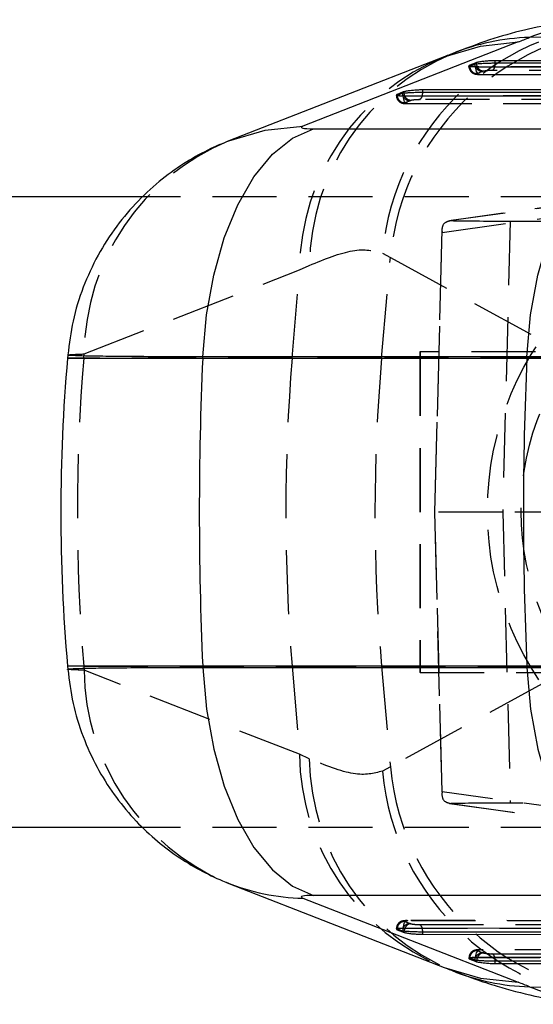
# Model space of a CAD drawing. Extents: x 91 to 777, y 54 to 603.
# Tile 2 of 35: x 235 to 256, y 57 to 96. Entities that reach past the tile are written whole.
import ezdxf

# ---------------------------------------------------------------- set-up
doc = ezdxf.new("R2010")
doc.units = 0
doc.header["$LTSCALE"] = 2
doc.linetypes.add('HIDDEN', pattern=[1.905, 1.27, -0.635])
doc.layers.get('0').update_dxf_attribs({"linetype": 'CONTINUOUS'})

msp = doc.modelspace()

# ---------------------------------------------------------------- linework, layer by layer
at = {"color": 7, "linetype": 'CONTINUOUS'}
for p, q in [((256.052755, 95.011481), (255.520288, 95.000892)), ((255.072705, 94.822546), (246.533911, 91.491406)), ((252.137974, 94.23294), (243.59918, 90.901801)), ((269.615086, 94.084901), (254.166115, 94.078272)), ((254.166115, 93.989651), (254.166115, 94.078272)), ((253.360852, 93.987006), (253.153167, 93.903488)), ((253.153167, 93.864256), (253.360852, 93.947775)), ((253.153167, 93.864256), (253.153167, 93.903488)), ((253.360852, 93.947775), (253.360852, 93.987006)), ((253.39511, 93.841621), (268.75402, 93.848209)), ((253.426049, 93.95674), (253.426049, 94.006645)), ((254.166115, 93.989651), (269.615086, 93.996278)), ((265.497636, 92.927261), (251.288727, 92.921165)), ((251.288727, 92.832544), (251.288727, 92.921165)), ((250.483464, 92.829899), (250.275779, 92.746382)), ((250.275779, 92.707149), (250.483464, 92.790668)), ((250.275779, 92.707149), (250.275779, 92.746382)), ((250.483464, 92.790668), (250.483464, 92.829899)), ((250.517722, 92.684514), (264.63657, 92.690569)), ((250.54866, 92.799633), (250.54866, 92.849539)), ((251.288727, 92.832544), (265.497636, 92.838638)), ((246.95488, 91.379336), (259.809362, 91.379336)), ((240.188379, 88.688793), (172.168106, 88.688793)), ((237.20989, 82.41498), (237.198926, 82.289694)), ((242.562569, 82.289694), (242.565047, 82.345115)), ((255.41953, 82.345115), (242.565047, 82.345115)), ((255.417052, 82.289694), (255.41953, 82.345115)), ((242.562569, 82.289694), (255.417052, 82.289694)), ((255.417052, 82.289694), (270.375225, 82.289694)), ((237.198926, 70.087891), (237.209774, 69.963897)), ((255.417052, 70.087891), (242.562569, 70.087891)), ((242.562569, 70.087891), (242.565047, 70.032469)), ((242.565047, 70.032469), (255.41953, 70.032469)), ((255.417052, 70.087891), (255.41953, 70.032469)), ((270.375225, 70.087891), (255.417052, 70.087891)), ((240.195185, 63.688792), (172.168106, 63.688792)), ((243.59918, 61.475784), (252.137974, 58.144645)), ((246.533911, 60.886179), (255.072705, 57.555039)), ((259.809362, 60.998249), (246.95488, 60.998249)), ((250.275779, 59.631203), (250.275779, 59.670436)), ((250.483464, 59.586919), (250.275779, 59.670436)), ((250.275779, 59.631203), (250.483464, 59.547686)), ((250.483464, 59.547686), (250.483464, 59.586919)), ((264.63657, 59.687016), (250.517722, 59.693071)), ((250.54866, 59.528046), (250.54866, 59.577952)), ((265.497636, 59.538946), (251.288727, 59.545041)), ((251.288727, 59.45642), (251.288727, 59.545041)), ((251.288727, 59.45642), (265.497636, 59.450324)), ((268.75402, 58.529376), (253.39511, 58.535964)), ((253.153167, 58.474096), (253.153167, 58.513329)), ((253.360852, 58.429812), (253.153167, 58.513329)), ((253.153167, 58.474096), (253.360852, 58.390579)), ((253.360852, 58.390579), (253.360852, 58.429812)), ((253.426049, 58.370939), (253.426049, 58.420845)), ((269.615086, 58.381307), (254.166115, 58.387934)), ((254.166115, 58.299313), (254.166115, 58.387934)), ((254.166115, 58.299313), (269.615086, 58.292684)), ((255.520288, 57.376693), (256.052755, 57.366104))]:
    msp.add_line(p, q, dxfattribs=at)
at = {"color": 7, "linetype": 'HIDDEN'}
for p, q in [((253.120932, 93.879194), (253.120932, 93.853255)), ((268.75402, 93.842539), (253.39511, 93.835949)), ((253.39511, 93.835949), (253.39511, 93.841621)), ((269.483493, 93.699104), (254.035633, 93.692477)), ((253.66424, 93.650601), (253.456555, 93.567082)), ((253.547817, 93.535949), (268.906729, 93.542539)), ((253.568679, 93.538777), (268.927591, 93.545365)), ((250.243544, 92.722087), (250.243544, 92.696148)), ((264.63657, 92.684899), (250.517722, 92.678842)), ((250.517722, 92.678842), (250.517722, 92.684514)), ((250.786852, 92.493494), (250.579167, 92.409975)), ((265.366044, 92.541465), (251.158245, 92.53537)), ((250.670429, 92.378843), (264.789277, 92.3849)), ((250.691291, 92.38167), (264.810139, 92.387726)), ((262.028578, 89.081709), (252.34311, 87.735275)), ((262.097845, 89.086577), (252.41128, 87.739991)), ((291.211461, 88.688793), (240.188379, 88.688793)), ((252.057437, 87.273059), (261.604501, 88.600254)), ((254.759498, 87.723727), (254.458926, 76.188792)), ((254.759498, 87.723727), (259.075902, 87.723727)), ((252.048492, 87.371899), (251.757089, 76.188792)), ((251.768611, 76.188792), (252.057437, 87.273059)), ((249.656133, 82.289694), (250.00323, 86.284472)), ((249.68848, 86.4557), (250.00323, 86.284472)), ((250.00323, 86.284472), (256.171588, 82.909034)), ((246.39488, 85.788324), (246.787745, 85.966672)), ((237.856082, 82.457186), (246.39488, 85.788324)), ((246.106747, 82.289694), (246.39488, 85.788324)), ((237.842291, 82.289694), (237.856082, 82.457186)), ((251.168031, 82.538792), (251.168031, 69.838793)), ((251.185924, 82.538792), (251.168031, 82.538792)), ((267.185908, 82.538792), (251.185924, 82.538792)), ((251.185924, 82.538792), (251.185924, 69.838793)), ((237.842291, 82.289694), (237.198926, 82.289694)), ((246.106747, 82.289694), (237.842291, 82.289694)), ((249.656133, 82.289694), (246.106747, 82.289694)), ((256.117664, 82.289694), (249.656133, 82.289694)), ((254.458926, 76.188792), (251.757089, 76.188792)), ((251.757089, 76.188792), (252.048492, 65.005686)), ((252.057437, 65.104526), (251.768611, 76.188792)), ((254.458926, 76.188792), (254.759498, 64.653858)), ((261.293025, 76.188792), (254.458926, 76.188792)), ((237.842291, 70.087891), (237.856082, 69.920399)), ((237.842291, 70.087891), (246.106747, 70.087891)), ((246.39488, 66.58926), (237.856082, 69.920399)), ((246.106747, 70.087891), (246.39488, 66.58926)), ((246.106747, 70.087891), (249.656133, 70.087891)), ((249.656133, 70.087891), (250.00323, 66.093113)), ((249.656133, 70.087891), (256.117664, 70.087891)), ((256.171588, 69.468551), (250.00323, 66.093113)), ((251.185924, 69.838793), (251.168031, 69.838793)), ((251.185924, 69.838793), (267.185908, 69.838793)), ((246.787745, 66.410913), (246.39488, 66.58926)), ((250.00323, 66.093113), (249.68848, 65.921885)), ((261.604501, 63.777331), (252.057437, 65.104526)), ((252.34311, 64.64231), (262.028681, 63.295862)), ((252.41128, 64.637594), (262.097845, 63.291008)), ((259.075902, 64.653858), (254.759498, 64.653858)), ((291.211461, 63.688792), (240.195185, 63.688792)), ((250.579167, 59.96761), (250.786856, 59.884091)), ((250.670429, 59.998742), (250.691291, 59.995915)), ((264.789277, 59.992685), (250.670429, 59.998742)), ((264.810139, 59.989859), (250.691291, 59.995915)), ((251.157138, 59.842215), (265.364939, 59.83612)), ((250.243544, 59.681478), (250.243544, 59.655388)), ((250.517722, 59.698743), (264.63657, 59.692685)), ((250.517722, 59.693071), (250.517722, 59.698743)), ((253.39511, 58.541636), (268.75402, 58.535046)), ((253.39511, 58.535964), (253.39511, 58.541636)), ((253.456555, 58.810503), (253.664244, 58.726984)), ((253.547817, 58.841635), (253.568679, 58.838808)), ((268.906729, 58.835045), (253.547817, 58.841635)), ((268.927591, 58.83222), (253.568679, 58.838808)), ((254.034526, 58.685108), (269.482389, 58.678481)), ((253.120932, 58.524371), (253.120932, 58.498281))]:
    msp.add_line(p, q, dxfattribs=at)
at = {"color": 8, "linetype": 'CONTINUOUS'}
for p, q in [((237.198926, 82.289694), (242.562569, 82.289694)), ((242.562569, 70.087891), (237.198926, 70.087891))]:
    msp.add_line(p, q, dxfattribs=at)
at = {"color": 8, "linetype": 'CONTINUOUS', "flags": 128}
for points in [[(252.137974, 94.23294), (253.572274, 94.653602), (255.072705, 94.822546)], [(253.38437, 93.841528), (253.36916, 93.888828), (253.360852, 93.947775)], [(250.506982, 92.684421), (250.491772, 92.731721), (250.483464, 92.790668)], [(243.595853, 90.900503), (245.03348, 91.322464), (246.533911, 91.491406)], [(250.506993, 59.693194), (250.491772, 59.645866), (250.483464, 59.586919)], [(253.360852, 58.429812), (253.36916, 58.488759), (253.384419, 58.536175)], [(252.137974, 58.144645), (253.572274, 57.723983), (255.072705, 57.555039)]]:
    msp.add_lwpolyline(points, dxfattribs=at)
at = {"color": 7, "linetype": 'HIDDEN', "flags": 128}
for points in [[(253.568679, 93.538777), (253.536179, 93.536819), (253.504202, 93.548448), (253.474198, 93.573133), (253.447532, 93.609757), (253.425415, 93.656654), (253.408853, 93.711696), (253.398597, 93.772379), (253.39511, 93.835949)], [(250.691291, 92.38167), (250.658791, 92.379712), (250.626813, 92.391341), (250.59681, 92.416027), (250.570144, 92.45265), (250.548027, 92.499548), (250.531465, 92.554589), (250.521209, 92.615272), (250.517722, 92.678842)], [(250.517722, 59.698743), (250.521209, 59.762313), (250.531465, 59.822996), (250.548027, 59.878037), (250.570144, 59.924935), (250.59681, 59.961558), (250.626813, 59.986244), (250.658791, 59.997872), (250.670429, 59.998742)], [(253.39511, 58.541636), (253.398597, 58.605206), (253.408853, 58.665889), (253.425415, 58.72093), (253.447532, 58.767828), (253.474198, 58.804451), (253.504202, 58.829137), (253.536179, 58.840766), (253.547817, 58.841635)]]:
    msp.add_lwpolyline(points, dxfattribs=at)
at = {"color": 7, "linetype": 'CONTINUOUS', "flags": 128}
for points in [[(242.565047, 82.345115), (242.711503, 84.001187), (242.997586, 85.58586), (243.415218, 87.05437), (243.952602, 88.365235), (244.594555, 89.481429), (245.322946, 90.371421), (246.1172, 91.010069), (246.95488, 91.379336)], [(255.41953, 82.345115), (255.565986, 84.001187), (255.852069, 85.58586), (256.269701, 87.05437), (256.807085, 88.365235), (257.449038, 89.481429), (258.177429, 90.371421), (258.97168, 91.010069), (259.809362, 91.379336)], [(242.565047, 70.032469), (242.711503, 68.376398), (242.997586, 66.791725), (243.415218, 65.323215), (243.952602, 64.01235), (244.594555, 62.896156), (245.322946, 62.006164), (246.1172, 61.367515), (246.95488, 60.998249)], [(255.41953, 70.032469), (255.565986, 68.376398), (255.852069, 66.791725), (256.269701, 65.323215), (256.807085, 64.01235), (257.449038, 62.896156), (258.177429, 62.006164), (258.97168, 61.367515), (259.809362, 60.998249)]]:
    msp.add_lwpolyline(points, dxfattribs=at)
at = {"color": 7, "linetype": 'HIDDEN'}
for centre, radius in [((265.81541, 76.229758), 11.959035), ((265.654627, 76.223388), 10.465406)]:
    msp.add_circle(centre, radius, dxfattribs=at)
for centre, radius, start, end in [((259.678643, 85.533169), 10.032668, 90.4769054, 174.7240434), ((259.995799, 85.359001), 10.035334, 90.2183997, 174.7085941), ((255.630307, 85.682625), 9.236032, 112.2173134, 179.3442755), ((256.064986, 85.811925), 9.278532, 112.9363281, 179.044382), ((253.458697, 93.872721), 0.305647, 181.5871912, 269.5984023), ((253.664885, 93.952134), 0.301534, 201.5191372, 269.8773911), ((253.938558, 93.88048), 0.211587, 297.3093478, 349.5057976), ((250.581309, 92.715615), 0.305647, 181.5871912, 269.5984023), ((250.787497, 92.795027), 0.301534, 201.5191372, 269.8773911), ((251.06119, 92.723359), 0.211564, 297.3063303, 349.5088151), ((247.091695, 82.351421), 9.236218, 112.2403509, 179.3438838), ((311.934636, 76.188792), 74.3431, 175.2927781, 184.7072219), ((320.199092, 76.188792), 74.3431, 175.2927781, 184.7072219), ((319.874712, 76.188792), 70.483117, 175.03435832, 184.96564168), ((247.09723, 70.028088), 9.241775, 180.6676481, 247.075348), ((255.630307, 66.69496), 9.236032, 180.6557245, 247.7826866), ((256.064991, 66.565662), 9.278536, 180.9556308, 247.0635778), ((259.995799, 67.018584), 10.035334, 185.2914059, 269.7816003), ((259.678643, 66.844416), 10.032668, 185.2759566, 269.5230946), ((250.581309, 59.66197), 0.305647, 90.4015977, 178.4128088), ((250.787505, 59.582545), 0.301546, 90.1234326, 158.4731318), ((251.060836, 59.653553), 0.21182, 10.6637394, 62.958066), ((253.458697, 58.504863), 0.305647, 90.4015977, 178.4128088), ((253.662882, 58.428392), 0.298595, 89.7387476, 158.84045), ((253.938224, 58.496446), 0.21182, 10.6637394, 62.958066)]:
    msp.add_arc(centre, radius, start, end, dxfattribs=at)
at = {"color": 8, "linetype": 'CONTINUOUS'}
for centre, radius, start, end in [((255.757804, 86.223022), 8.781083, 91.549964, 112.135773), ((246.749039, 69.555113), 8.671603, 247.9769981, 268.5784468), ((255.757836, 66.154723), 8.781243, 247.8643541, 268.4498595)]:
    msp.add_arc(centre, radius, start, end, dxfattribs=at)
at = {"color": 7, "linetype": 'CONTINUOUS'}
for centre, radius, start, end in [((253.623592, 93.986165), 0.542534, 344.5836659, 0.3681036), ((250.746204, 92.829058), 0.542534, 344.5836659, 0.3681036), ((306.932556, 76.188792), 70, 175, 185), ((379.218257, 76.188792), 136.791805, 177.44376559, 182.55623441), ((392.069412, 76.188792), 136.78848, 177.44370342, 182.55629658), ((250.749683, 59.548213), 0.539053, 359.6628399, 15.5529489), ((253.627071, 58.391106), 0.539053, 359.6628399, 15.5529489)]:
    msp.add_arc(centre, radius, start, end, dxfattribs=at)
for centre, major_axis, ratio, start_param, end_param in [((181.37993, 92.87524), (78.624357, 5.633268), 0.118254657, 5.918553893, 5.935255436), ((253.877128, 94.001476), (0.548428, 0.039289), 0.118250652, 2.528052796, 2.788909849), ((253.877128, 93.95433), (0.548447, 0.0176), 0.053783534, 2.534798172, 2.795655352), ((250.999739, 92.844369), (0.548428, 0.039289), 0.118250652, 2.528052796, 2.788909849), ((250.999739, 92.797223), (0.548447, 0.0176), 0.053783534, 2.534798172, 2.795655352), ((247.459388, 91.515862), (0.987411, 0.070746), 0.118254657, 2.77696124, 4.16765878), ((247.459388, 60.861723), (0.987411, -0.070746), 0.118254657, 2.115526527, 3.506224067), ((250.999739, 59.580362), (0.548447, -0.0176), 0.053783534, 3.487530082, 3.748387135), ((250.999739, 59.533216), (0.548428, -0.039289), 0.118250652, 3.494275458, 3.755132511), ((253.877128, 58.423255), (0.548447, -0.0176), 0.053783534, 3.487530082, 3.748387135), ((253.877128, 58.376109), (0.548428, -0.039289), 0.118250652, 3.494275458, 3.755132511), ((181.37993, 59.502345), (78.624357, -5.633268), 0.118254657, 0.347929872, 0.364631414)]:
    msp.add_ellipse(centre, major_axis=major_axis, ratio=ratio, start_param=start_param, end_param=end_param, dxfattribs=at)
at = {"color": 7, "linetype": 'HIDDEN'}
for centre, major_axis, ratio, start_param, end_param in [((253.898118, 93.657156), (0.248438, 0.017798), 0.118250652, 2.528052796, 2.788943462), ((251.02073, 92.500049), (0.248438, 0.017798), 0.118250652, 2.528052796, 2.788943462), ((255.059633, 87.760381), (3.001114, 0.003666), 0.01215213, 3.631315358, 4.612198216), ((255.059633, 64.617204), (3.001114, -0.003666), 0.01215213, 1.670987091, 2.651869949), ((251.02073, 59.877536), (0.248438, -0.017798), 0.118250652, 3.494275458, 3.757843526), ((253.898118, 58.720429), (0.248438, -0.017798), 0.118250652, 3.494275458, 3.757843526)]:
    msp.add_ellipse(centre, major_axis=major_axis, ratio=ratio, start_param=start_param, end_param=end_param, dxfattribs=at)
at = {"color": 7, "linetype": 'CONTINUOUS'}
for points, knots in [([(258.448317, 95.70291), (258.310397, 95.703815), (257.696544, 95.707841), (256.636952, 95.569913), (255.268591, 95.303609), (253.854111, 94.89651), (252.92699, 94.535203), (252.429452, 94.341309)], [0, 0, 0, 0, 0.057727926, 0.256935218, 0.480460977, 0.72119016, 1, 1, 1, 1]), ([(252.448525, 94.356661), (252.423773, 94.346609), (252.324746, 94.306392), (252.218022, 94.264421), (252.137974, 94.23294)], [0, 0, 0, 0, 0.249952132, 1, 1, 1, 1]), ([(254.166119, 94.078273), (254.108921, 94.077376), (253.994516, 94.075581), (253.802206, 94.062247), (253.622388, 94.042745), (253.496994, 94.022855), (253.44264, 94.010467), (253.425669, 94.006599)], [0, 0, 0, 0, 0.224461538, 0.448961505, 0.673185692, 0.897956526, 1, 1, 1, 1]), ([(253.153167, 93.903488), (253.137938, 93.895201), (253.10748, 93.878627), (253.14251, 93.858797), (253.233927, 93.844481), (253.339852, 93.842601), (253.39511, 93.841621)], [0, 0, 0, 0, 0.2446501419, 0.4893030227, 0.7335813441, 1, 1, 1, 1]), ([(253.425669, 93.956786), (253.42568, 93.956787), (253.456188, 93.960177), (253.5514, 93.968689), (253.718523, 93.978467), (253.906754, 93.98593), (254.059948, 93.989245), (254.14051, 93.989553), (254.166119, 93.989651)], [0, 0, 0, 0, 0.00008237, 0.224869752, 0.448799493, 0.672195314, 0.895798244, 1, 1, 1, 1]), ([(251.28873, 92.921167), (251.231533, 92.920269), (251.117127, 92.918474), (250.924819, 92.90514), (250.744997, 92.885637), (250.619621, 92.865752), (250.565253, 92.85336), (250.548281, 92.849492)], [0, 0, 0, 0, 0.224467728, 0.448973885, 0.673204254, 0.897981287, 1, 1, 1, 1]), ([(250.275779, 92.746382), (250.260552, 92.738094), (250.230094, 92.721518), (250.265111, 92.701692), (250.35654, 92.687374), (250.462464, 92.685494), (250.517722, 92.684514)], [0, 0, 0, 0, 0.244640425, 0.489320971, 0.733591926, 1, 1, 1, 1]), ([(250.548281, 92.799677), (250.548292, 92.799679), (250.594511, 92.807383), (250.666751, 92.809589), (250.843077, 92.821893), (251.028837, 92.828678), (251.182611, 92.832153), (251.263134, 92.832449), (251.28873, 92.832544)], [0, 0, 0, 0, 0.000054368, 0.224845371, 0.448778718, 0.672182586, 0.895796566, 1, 1, 1, 1]), ([(243.59918, 90.901801), (243.360992, 90.802807), (242.785749, 90.563728), (241.89175, 90.069233), (240.919667, 89.387058), (239.980304, 88.536829), (239.118771, 87.525552), (238.378603, 86.374563), (237.797247, 85.110225), (237.383106, 83.781375), (237.269544, 82.865749), (237.213727, 82.415711)], [0, 0, 0, 0, 0.069414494, 0.167641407, 0.273515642, 0.387413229, 0.506446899, 0.628736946, 0.75305299, 0.87862347, 1, 1, 1, 1]), ([(270.360905, 82.481569), (270.014135, 82.473889), (269.320598, 82.458528), (267.976694, 82.43608), (266.45047, 82.414926), (264.7678, 82.395612), (262.977965, 82.378805), (261.132332, 82.364866), (259.286542, 82.354443), (257.330837, 82.346747), (256.10094, 82.345697), (255.41953, 82.345115)], [0, 0, 0, 0, 0.108204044, 0.216407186, 0.324610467, 0.432814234, 0.54101337, 0.649212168, 0.757401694, 0.865591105, 1, 1, 1, 1]), ([(237.214103, 69.964161), (237.270216, 69.510023), (237.382728, 68.599435), (237.788358, 67.296631), (238.337351, 66.086591), (239.014957, 65.002157), (239.788856, 64.049995), (240.633112, 63.23355), (241.52081, 62.551701), (242.426962, 62.000732), (243.126349, 61.664604), (243.516807, 61.508678), (243.59918, 61.475784)], [0, 0, 0, 0, 0.122436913, 0.245497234, 0.363902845, 0.477812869, 0.587227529, 0.692019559, 0.79196122, 0.886757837, 0.976109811, 1, 1, 1, 1]), ([(255.41953, 70.032469), (255.964298, 70.032078), (257.053833, 70.031296), (258.841642, 70.025196), (260.680678, 70.015568), (262.532192, 70.002483), (264.338495, 69.986297), (266.054083, 69.967581), (267.618262, 69.946798), (269.132549, 69.922826), (269.92286, 69.905577), (270.360905, 69.896016)], [0, 0, 0, 0, 0.108178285, 0.216356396, 0.32453396, 0.432711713, 0.540894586, 0.64907746, 0.757270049, 0.865462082, 1, 1, 1, 1]), ([(250.517722, 59.693071), (250.467026, 59.692255), (250.365634, 59.690624), (250.271751, 59.677551), (250.228831, 59.657717), (250.259605, 59.640338), (250.275779, 59.631203)], [0, 0, 0, 0, 0.243297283, 0.486600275, 0.730167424, 1, 1, 1, 1]), ([(251.28873, 59.545041), (251.231722, 59.545443), (251.117262, 59.54625), (250.92367, 59.552675), (250.744485, 59.56091), (250.613997, 59.572473), (250.568255, 59.574578), (250.548292, 59.577906), (250.548281, 59.577907)], [0, 0, 0, 0, 0.2247317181, 0.4512083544, 0.6770990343, 0.9028817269, 0.999945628, 1, 1, 1, 1]), ([(250.548281, 59.528093), (250.588633, 59.519541), (250.669341, 59.502438), (250.8429, 59.480358), (251.030934, 59.464303), (251.184312, 59.457249), (251.264163, 59.456614), (251.28873, 59.456418)], [0, 0, 0, 0, 0.225343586, 0.450705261, 0.675754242, 0.900240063, 1, 1, 1, 1]), ([(253.39511, 58.535964), (253.344414, 58.535149), (253.243022, 58.533517), (253.149139, 58.520444), (253.106219, 58.500612), (253.136994, 58.483231), (253.153167, 58.474096)], [0, 0, 0, 0, 0.243306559, 0.486618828, 0.730195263, 1, 1, 1, 1]), ([(252.137974, 58.144645), (252.164972, 58.134084), (252.272936, 58.09185), (252.373276, 58.051319), (252.448525, 58.020924)], [0, 0, 0, 0, 0.250069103, 1, 1, 1, 1]), ([(254.166119, 58.387934), (254.10905, 58.388352), (253.994467, 58.389192), (253.801777, 58.395372), (253.61919, 58.404537), (253.498965, 58.41329), (253.438854, 58.419334), (253.42568, 58.420797), (253.425669, 58.420799)], [0, 0, 0, 0, 0.2247167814, 0.4511876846, 0.6770804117, 0.9028826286, 0.9999176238, 1, 1, 1, 1]), ([(253.425669, 58.370986), (253.466019, 58.362435), (253.546719, 58.345333), (253.720288, 58.323251), (253.908329, 58.307196), (254.061685, 58.300142), (254.14155, 58.299507), (254.166119, 58.299311)], [0, 0, 0, 0, 0.225365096, 0.450722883, 0.675767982, 0.900257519, 1, 1, 1, 1]), ([(252.411801, 58.059133), (252.436051, 58.048712), (253.02691, 57.794823), (254.098088, 57.420632), (255.645056, 57.010249), (256.835994, 56.781293), (257.572347, 56.737244), (257.798686, 56.723704)], [0, 0, 0, 0, 0.015064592, 0.367047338, 0.648429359, 0.891934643, 1, 1, 1, 1])]:
    msp.add_open_spline(points, degree=3, knots=knots, dxfattribs=at)
at = {"color": 8, "linetype": 'CONTINUOUS'}
for points, knots in [([(258.466497, 95.695832), (258.279424, 95.693581), (257.784571, 95.687628), (256.810535, 95.472171), (255.95037, 95.157985), (255.520288, 95.000892)], [0, 0, 0, 0, 0.233073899, 0.616536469, 1, 1, 1, 1]), ([(242.565047, 82.345115), (242.058405, 82.345488), (241.03043, 82.346245), (239.737837, 82.352324), (238.664434, 82.361945), (237.863308, 82.374942), (237.379859, 82.3913), (237.168404, 82.404257), (237.223289, 82.412267), (237.229913, 82.413233)], [0, 0, 0, 0, 0.160556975, 0.325769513, 0.486326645, 0.651539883, 0.812102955, 0.977322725, 1, 1, 1, 1]), ([(237.215813, 69.964426), (237.239619, 69.970581), (237.288996, 69.983347), (237.7479, 69.999601), (238.488783, 70.013425), (239.534945, 70.023922), (240.880349, 70.031077), (241.997154, 70.032), (242.565047, 70.032469)], [0, 0, 0, 0, 0.1538471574, 0.3191101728, 0.4797026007, 0.6449527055, 0.8194594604, 1, 1, 1, 1]), ([(255.520288, 57.376693), (255.943502, 57.221843), (256.789933, 56.912142), (257.76686, 56.692927), (258.268421, 56.685054), (258.466355, 56.681947)], [0, 0, 0, 0, 0.37708637, 0.754175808, 1, 1, 1, 1])]:
    msp.add_open_spline(points, degree=3, knots=knots, dxfattribs=at)
at = {"color": 7, "linetype": 'HIDDEN'}
for points, knots in [([(253.39511, 93.835949), (253.395093, 93.835949), (253.341236, 93.835949), (253.245304, 93.837345), (253.14572, 93.84281), (253.116752, 93.853395), (253.112702, 93.857511), (253.15316, 93.864254), (253.153167, 93.864256)], [0, 0, 0, 0, 0.000078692, 0.24378205, 0.488376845, 0.733686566, 0.999950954, 1, 1, 1, 1]), ([(253.123164, 93.853311), (253.12244, 93.848624), (253.115746, 93.80528), (253.142007, 93.730906), (253.192436, 93.651109), (253.252373, 93.599423), (253.312706, 93.567533), (253.372504, 93.549445), (253.443944, 93.537959), (253.506432, 93.536907), (253.547866, 93.536208)], [0, 0, 0, 0, 0.021752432, 0.201178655, 0.339217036, 0.45725167, 0.562981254, 0.662280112, 0.776064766, 1, 1, 1, 1]), ([(253.693778, 93.659519), (253.661303, 93.664295), (253.596356, 93.673848), (253.51023, 93.742712), (253.446153, 93.840566), (253.43275, 93.917984), (253.426049, 93.956693)], [0, 0, 0, 0, 0.250012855, 0.500001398, 0.750002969, 1, 1, 1, 1]), ([(254.035637, 93.692477), (254.023619, 93.69238), (253.986082, 93.692079), (253.914719, 93.688752), (253.828593, 93.68138), (253.749158, 93.671279), (253.712288, 93.663449), (253.693782, 93.659519)], [0, 0, 0, 0, 0.10565362, 0.33002581, 0.553198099, 0.775725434, 1, 1, 1, 1]), ([(253.456555, 93.567082), (253.449261, 93.56297), (253.435212, 93.555051), (253.454739, 93.545955), (253.498211, 93.539907), (253.545191, 93.539154), (253.568679, 93.538777)], [0, 0, 0, 0, 0.264372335, 0.509221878, 0.754628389, 1, 1, 1, 1]), ([(250.245776, 92.696204), (250.245052, 92.691517), (250.238359, 92.648183), (250.264613, 92.573795), (250.315048, 92.494004), (250.374986, 92.442316), (250.435309, 92.410429), (250.495124, 92.392335), (250.566559, 92.380853), (250.629044, 92.3798), (250.670477, 92.379102)], [0, 0, 0, 0, 0.021756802, 0.201179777, 0.339219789, 0.45725317, 0.562981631, 0.662258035, 0.776041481, 1, 1, 1, 1]), ([(250.517722, 92.678842), (250.517705, 92.678842), (250.463848, 92.678842), (250.36738, 92.680152), (250.27019, 92.686009), (250.232241, 92.695103), (250.252015, 92.703188), (250.275772, 92.707147), (250.275779, 92.707149)], [0, 0, 0, 0, 0.00007869, 0.243774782, 0.488395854, 0.733660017, 0.999916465, 1, 1, 1, 1]), ([(250.81639, 92.502412), (250.783914, 92.50719), (250.71896, 92.516744), (250.632843, 92.585605), (250.568765, 92.683459), (250.555362, 92.760877), (250.54866, 92.799586)], [0, 0, 0, 0, 0.249987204, 0.499984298, 0.749994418, 1, 1, 1, 1]), ([(251.158245, 92.53537), (251.146228, 92.535273), (251.108679, 92.534972), (251.037334, 92.531645), (250.951204, 92.524273), (250.871779, 92.514173), (250.834902, 92.506343), (250.816393, 92.502412)], [0, 0, 0, 0, 0.105618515, 0.330022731, 0.553230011, 0.775764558, 1, 1, 1, 1]), ([(250.579167, 92.409975), (250.571871, 92.405864), (250.557823, 92.397949), (250.577355, 92.388846), (250.62083, 92.3828), (250.667803, 92.382047), (250.691291, 92.38167)], [0, 0, 0, 0, 0.264440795, 0.509194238, 0.754587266, 1, 1, 1, 1]), ([(252.41128, 87.739991), (252.323846, 87.719987), (252.100295, 87.668841), (252.036614, 87.440127), (252.052654, 87.297866), (252.057177, 87.274404), (252.057437, 87.273059)], [0, 0, 0, 0, 0.349579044, 0.893803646, 0.993916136, 1, 1, 1, 1]), ([(246.787745, 85.966672), (247.404895, 86.215208), (248.653056, 86.717861), (249.340793, 86.543732), (249.68848, 86.4557)], [0, 0, 0, 0, 0.49444742, 1, 1, 1, 1]), ([(237.229913, 82.413233), (237.245042, 82.41957), (237.27816, 82.433441), (237.652661, 82.448828), (237.856082, 82.457186)], [0, 0, 0, 0, 0.456818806, 1, 1, 1, 1]), ([(237.856082, 69.920399), (237.684532, 69.927753), (237.336455, 69.942674), (237.163192, 69.957463), (237.213825, 69.964163), (237.215813, 69.964426)], [0, 0, 0, 0, 0.482846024, 0.979693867, 1, 1, 1, 1]), ([(249.68848, 65.921885), (249.349494, 65.834581), (248.664018, 65.658041), (247.417718, 66.158131), (246.787745, 66.410913)], [0, 0, 0, 0, 0.494525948, 1, 1, 1, 1]), ([(252.057437, 65.104526), (252.057177, 65.103181), (252.052654, 65.079719), (252.036614, 64.937458), (252.100295, 64.708744), (252.323846, 64.657598), (252.41128, 64.637594)], [0, 0, 0, 0, 0.006083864, 0.106196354, 0.650420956, 1, 1, 1, 1]), ([(250.671033, 59.997109), (250.59905, 59.998226), (250.505797, 59.999673), (250.378171, 59.938827), (250.309558, 59.87832), (250.254904, 59.789647), (250.247493, 59.71812), (250.243701, 59.681513)], [0, 0, 0, 0, 0.411832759, 0.533525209, 0.672517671, 0.832397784, 1, 1, 1, 1]), ([(250.816773, 59.875079), (250.794606, 59.872777), (250.743492, 59.867468), (250.678402, 59.829841), (250.626125, 59.778486), (250.58899, 59.723685), (250.559325, 59.655429), (250.552063, 59.604512), (250.548288, 59.57804)], [0, 0, 0, 0, 0.170940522, 0.39415205, 0.525915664, 0.670829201, 0.828861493, 1, 1, 1, 1]), ([(250.691291, 59.995915), (250.665403, 59.995452), (250.616346, 59.994575), (250.574414, 59.987958), (250.55841, 59.978926), (250.572248, 59.971382), (250.579167, 59.96761)], [0, 0, 0, 0, 0.271842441, 0.515135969, 0.757563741, 1, 1, 1, 1]), ([(250.816773, 59.875079), (250.824127, 59.873399), (250.848612, 59.867804), (250.905618, 59.858706), (250.988833, 59.849654), (251.077868, 59.843485), (251.130848, 59.842636), (251.157138, 59.842215)], [0, 0, 0, 0, 0.096535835, 0.321455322, 0.547584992, 0.775492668, 1, 1, 1, 1]), ([(250.275779, 59.670436), (250.275772, 59.670437), (250.253986, 59.674068), (250.233274, 59.681775), (250.263818, 59.690796), (250.357808, 59.697206), (250.458035, 59.698743), (250.517705, 59.698743), (250.517722, 59.698743)], [0, 0, 0, 0, 0.000083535, 0.244248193, 0.487283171, 0.729912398, 0.99992131, 1, 1, 1, 1]), ([(253.153167, 58.513329), (253.15316, 58.513331), (253.116058, 58.519514), (253.117734, 58.523489), (253.139322, 58.534004), (253.2358, 58.539998), (253.335423, 58.541636), (253.395093, 58.541636), (253.39511, 58.541636)], [0, 0, 0, 0, 0.000049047, 0.244222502, 0.487267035, 0.729902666, 0.999921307, 1, 1, 1, 1]), ([(253.548421, 58.840002), (253.476438, 58.841119), (253.383185, 58.842567), (253.255559, 58.78172), (253.186947, 58.721215), (253.132291, 58.632538), (253.124881, 58.561013), (253.121089, 58.524406)], [0, 0, 0, 0, 0.411835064, 0.533528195, 0.672521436, 0.832396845, 1, 1, 1, 1]), ([(253.694162, 58.717973), (253.671994, 58.71567), (253.620881, 58.710361), (253.555789, 58.672736), (253.503518, 58.621377), (253.466377, 58.56658), (253.436719, 58.498321), (253.429454, 58.447405), (253.425676, 58.420933)], [0, 0, 0, 0, 0.170940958, 0.394153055, 0.525911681, 0.670829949, 0.828859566, 1, 1, 1, 1]), ([(253.568679, 58.838808), (253.542791, 58.838345), (253.493734, 58.837468), (253.451806, 58.830853), (253.435804, 58.821817), (253.449637, 58.814275), (253.456555, 58.810503)], [0, 0, 0, 0, 0.271866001, 0.5151806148, 0.7575445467, 1, 1, 1, 1]), ([(253.694162, 58.717973), (253.701515, 58.716292), (253.726, 58.710697), (253.783006, 58.701599), (253.866221, 58.692547), (253.955256, 58.686378), (254.008236, 58.685529), (254.034526, 58.685108)], [0, 0, 0, 0, 0.096535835, 0.321455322, 0.547584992, 0.775492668, 1, 1, 1, 1])]:
    msp.add_open_spline(points, degree=3, knots=knots, dxfattribs=at)

doc.saveas('drawing.dxf')
